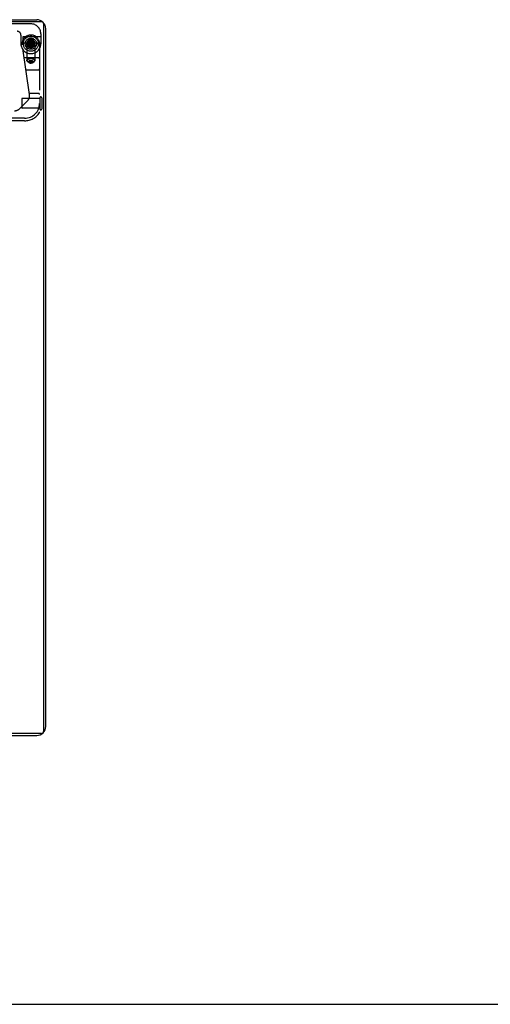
# Model space of a CAD drawing. Header units: inches. Extents: x 0 to 212, y 0 to 138.
# Tile 35 of 256: x 90 to 102, y 0 to 25. Entities that reach past the tile are written whole.
import ezdxf

# ---------------------------------------------------------------- set-up
doc = ezdxf.new("R2010")
doc.units = ezdxf.units.IN
doc.header["$LTSCALE"] = 11.6875
doc.header["$MEASUREMENT"] = 0
doc.linetypes.add('HIDDEN', pattern=[0.2, 0.1, -0.1])
doc.layers.get('0').update_dxf_attribs({"linetype": 'CONTINUOUS'})
doc.layers.add('DEFAULT_2', color=8, linetype='HIDDEN')
doc.layers.add('RIGHTHAND_DOOR_ASSEMBLY', color=7, linetype='CONTINUOUS')

msp = doc.modelspace()

# ---------------------------------------------------------------- linework, layer by layer
at = {"color": 3, "linetype": 'Continuous'}
for p, q in [((89.262, 24.761), (90.734, 24.761)), ((90.96, 6.987), (90.96, 24.535)), ((43.186, 6.761), (90.734, 6.761))]:
    msp.add_line(p, q, dxfattribs=at)
at = {"color": 7, "linetype": 'Continuous'}
for p, q in [((90.845, 24.709), (89.256, 24.709)), ((90.908, 6.876), (90.908, 24.646)), ((90.845, 6.813), (43.075, 6.813)), ((0, 0), (212.5, 0))]:
    msp.add_line(p, q, dxfattribs=at)
at = {"color": 3, "linetype": 'Continuous'}
for centre, start, end in [((90.734, 24.535), 0, 90), ((90.734, 6.987), 270, 360)]:
    msp.add_arc(centre, 0.226, start, end, dxfattribs=at)
at = {"color": 7, "linetype": 'Continuous'}
for centre, start, end in [((90.845, 24.646), 0, 90), ((90.845, 6.876), 270, 360)]:
    msp.add_arc(centre, 0.063, start, end, dxfattribs=at)
at = {"layer": 'DEFAULT_2', "color": 8, "linetype": 'HIDDEN'}
for p, q in [((90.813, 22.781), (90.366, 22.781)), ((90.813, 22.799), (90.813, 22.515)), ((90.856, 22.799), (90.856, 22.515)), ((90.356, 22.771), (90.356, 22.543)), ((90.813, 22.533), (90.366, 22.533))]:
    msp.add_line(p, q, dxfattribs=at)
for centre, radius, start, end in [((90.366, 22.771), 0.01, 90, 180), ((90.834, 22.799), 0.0215, 0, 180), ((90.366, 22.543), 0.01, 180, 270), ((90.834, 22.515), 0.0215, 180, 360)]:
    msp.add_arc(centre, radius, start, end, dxfattribs=at)
at = {"layer": 'RIGHTHAND_DOOR_ASSEMBLY', "color": 8, "linetype": 'HIDDEN'}
for p, q in [((90.584, 24.657), (89.458, 24.657)), ((90.334, 24.376), (90.334, 24.157)), ((90.834, 24.331), (90.386, 24.331)), ((90.386, 24.331), (90.386, 24.179)), ((90.834, 24.407), (90.834, 24.157)), ((90.551, 22.879), (90.368, 24.126)), ((90.386, 24.179), (90.484, 24.179)), ((90.486, 24.157), (90.486, 23.734)), ((90.521, 24.232), (90.521, 24.089)), ((90.648, 24.089), (90.521, 24.089)), ((90.536, 24.196), (90.535, 24.197)), ((90.54, 24.189), (90.54, 24.19)), ((90.542, 24.195), (90.543, 24.195)), ((90.543, 24.195), (90.546, 24.194)), ((90.544, 24.19), (90.543, 24.19)), ((90.545, 24.19), (90.544, 24.19)), ((90.546, 24.19), (90.545, 24.19)), ((90.546, 24.194), (90.547, 24.194)), ((90.547, 24.19), (90.546, 24.19)), ((90.547, 24.194), (90.55, 24.194)), ((90.549, 24.19), (90.548, 24.19)), ((90.55, 24.19), (90.549, 24.19)), ((90.55, 24.194), (90.551, 24.194)), ((90.551, 24.19), (90.55, 24.19)), ((90.551, 24.194), (90.552, 24.193)), ((90.552, 24.19), (90.551, 24.19)), ((90.551, 24.174), (90.554, 24.174)), ((90.552, 24.193), (90.553, 24.193)), ((90.553, 24.19), (90.552, 24.19)), ((90.552, 24.19), (90.552, 24.19)), ((90.553, 24.193), (90.553, 24.193)), ((90.554, 24.19), (90.553, 24.19)), ((90.559, 24.19), (90.554, 24.189)), ((90.555, 24.19), (90.554, 24.19)), ((90.554, 24.19), (90.554, 24.19)), ((90.554, 24.19), (90.554, 24.19)), ((90.554, 24.174), (90.559, 24.175)), ((90.556, 24.191), (90.555, 24.191)), ((90.555, 24.191), (90.555, 24.19)), ((90.555, 24.167), (90.56, 24.166)), ((90.555, 24.162), (90.56, 24.162)), ((90.563, 24.178), (90.557, 24.177)), ((90.563, 24.165), (90.557, 24.164)), ((90.557, 24.149), (90.562, 24.15)), ((90.563, 24.181), (90.558, 24.182)), ((90.558, 24.179), (90.564, 24.178)), ((90.565, 24.19), (90.559, 24.19)), ((90.559, 24.175), (90.564, 24.175)), ((90.564, 24.169), (90.559, 24.169)), ((90.56, 24.166), (90.565, 24.166)), ((90.56, 24.162), (90.565, 24.163)), ((90.56, 24.137), (90.565, 24.138)), ((90.566, 24.156), (90.561, 24.156)), ((90.561, 24.154), (90.567, 24.153)), ((90.573, 24.193), (90.562, 24.194)), ((90.562, 24.15), (90.566, 24.15)), ((90.567, 24.144), (90.562, 24.144)), ((90.562, 24.141), (90.567, 24.141)), ((90.571, 24.18), (90.563, 24.181)), ((90.572, 24.178), (90.563, 24.178)), ((90.569, 24.166), (90.563, 24.165)), ((90.568, 24.14), (90.563, 24.14)), ((90.563, 24.125), (90.568, 24.125)), ((90.564, 24.178), (90.595, 24.176)), ((90.564, 24.175), (90.571, 24.176)), ((90.571, 24.168), (90.564, 24.169)), ((90.564, 24.112), (90.568, 24.113)), ((90.579, 24.191), (90.565, 24.19)), ((90.565, 24.166), (90.594, 24.164)), ((90.565, 24.163), (90.574, 24.164)), ((90.569, 24.131), (90.565, 24.131)), ((90.57, 24.128), (90.565, 24.127)), ((90.574, 24.155), (90.566, 24.156)), ((90.566, 24.15), (90.574, 24.151)), ((90.567, 24.153), (90.595, 24.151)), ((90.571, 24.143), (90.567, 24.144)), ((90.567, 24.141), (90.594, 24.139)), ((90.577, 24.141), (90.568, 24.14)), ((90.568, 24.128), (90.593, 24.126)), ((90.568, 24.125), (90.573, 24.126)), ((90.573, 24.116), (90.568, 24.115)), ((90.568, 24.113), (90.572, 24.113)), ((90.568, 24.1), (90.572, 24.101)), ((90.582, 24.154), (90.569, 24.153)), ((90.574, 24.13), (90.569, 24.131)), ((90.579, 24.129), (90.57, 24.128)), ((90.575, 24.118), (90.57, 24.118)), ((90.57, 24.116), (90.593, 24.114)), ((90.598, 24.178), (90.571, 24.18)), ((90.598, 24.166), (90.571, 24.168)), ((90.597, 24.141), (90.571, 24.143)), ((90.571, 24.103), (90.591, 24.101)), ((90.572, 24.113), (90.579, 24.114)), ((90.572, 24.101), (90.577, 24.101)), ((90.572, 24.091), (90.582, 24.09)), ((90.6, 24.191), (90.573, 24.193)), ((90.573, 24.126), (90.598, 24.128)), ((90.599, 24.153), (90.574, 24.155)), ((90.595, 24.128), (90.574, 24.13)), ((90.593, 24.116), (90.575, 24.118)), ((90.584, 24.104), (90.575, 24.105)), ((90.601, 24.193), (90.579, 24.191)), ((90.592, 24.13), (90.579, 24.129)), ((90.59, 24.155), (90.582, 24.154)), ((90.582, 24.09), (90.584, 24.089)), ((90.594, 24.106), (90.584, 24.104)), ((90.584, 24.104), (90.584, 24.089)), ((90.584, 24.089), (90.594, 24.09)), ((90.601, 24.156), (90.59, 24.155)), ((90.598, 24.118), (90.591, 24.118)), ((90.591, 24.101), (90.596, 24.101)), ((90.599, 24.131), (90.592, 24.13)), ((90.601, 24.143), (90.593, 24.143)), ((90.593, 24.126), (90.598, 24.126)), ((90.593, 24.114), (90.598, 24.113)), ((90.594, 24.164), (90.603, 24.163)), ((90.594, 24.139), (90.601, 24.138)), ((90.594, 24.115), (90.602, 24.116)), ((90.599, 24.106), (90.594, 24.106)), ((90.594, 24.09), (90.6, 24.091)), ((90.595, 24.176), (90.603, 24.175)), ((90.595, 24.151), (90.603, 24.15)), ((90.605, 24.178), (90.598, 24.178)), ((90.598, 24.166), (90.607, 24.166)), ((90.604, 24.165), (90.598, 24.166)), ((90.598, 24.128), (90.604, 24.129)), ((90.603, 24.119), (90.598, 24.118)), ((90.598, 24.103), (90.603, 24.104)), ((90.599, 24.178), (90.608, 24.179)), ((90.606, 24.169), (90.599, 24.168)), ((90.603, 24.131), (90.599, 24.131)), ((90.603, 24.107), (90.599, 24.106)), ((90.606, 24.19), (90.6, 24.191)), ((90.609, 24.194), (90.601, 24.193)), ((90.609, 24.181), (90.601, 24.181)), ((90.605, 24.144), (90.601, 24.143)), ((90.601, 24.138), (90.605, 24.137)), ((90.602, 24.153), (90.608, 24.154)), ((90.602, 24.141), (90.608, 24.142)), ((90.602, 24.116), (90.607, 24.117)), ((90.603, 24.175), (90.608, 24.175)), ((90.603, 24.163), (90.609, 24.162)), ((90.603, 24.15), (90.608, 24.15)), ((90.607, 24.132), (90.603, 24.131)), ((90.604, 24.129), (90.609, 24.129)), ((90.61, 24.144), (90.605, 24.144)), ((90.612, 24.19), (90.606, 24.19)), ((90.611, 24.169), (90.606, 24.169)), ((90.607, 24.166), (90.612, 24.167)), ((90.608, 24.179), (90.614, 24.179)), ((90.608, 24.175), (90.612, 24.175)), ((90.612, 24.157), (90.608, 24.157)), ((90.608, 24.154), (90.613, 24.154)), ((90.608, 24.142), (90.613, 24.142)), ((90.616, 24.194), (90.609, 24.194)), ((90.613, 24.182), (90.609, 24.181)), ((90.615, 24.17), (90.611, 24.169)), ((90.613, 24.191), (90.614, 24.19)), ((90.617, 24.182), (90.613, 24.182)), ((90.615, 24.193), (90.614, 24.193)), ((90.614, 24.19), (90.615, 24.19)), ((90.614, 24.19), (90.614, 24.19)), ((90.614, 24.179), (90.619, 24.18)), ((90.615, 24.193), (90.615, 24.193)), ((90.616, 24.193), (90.615, 24.193)), ((90.615, 24.19), (90.616, 24.19)), ((90.615, 24.19), (90.615, 24.19)), ((90.617, 24.194), (90.616, 24.193)), ((90.616, 24.19), (90.617, 24.19)), ((90.616, 24.19), (90.616, 24.19)), ((90.618, 24.194), (90.617, 24.194)), ((90.617, 24.19), (90.618, 24.19)), ((90.619, 24.194), (90.618, 24.194)), ((90.618, 24.19), (90.619, 24.19)), ((90.624, 24.195), (90.619, 24.194)), ((90.619, 24.19), (90.62, 24.19)), ((90.62, 24.19), (90.621, 24.19)), ((90.621, 24.19), (90.622, 24.19)), ((90.621, 24.19), (90.621, 24.19)), ((90.622, 24.19), (90.624, 24.19)), ((90.626, 24.195), (90.624, 24.195)), ((90.624, 24.19), (90.625, 24.19)), ((90.625, 24.19), (90.626, 24.19)), ((90.627, 24.195), (90.626, 24.195)), ((90.626, 24.19), (90.627, 24.19)), ((90.629, 24.196), (90.627, 24.195)), ((90.628, 24.189), (90.628, 24.19)), ((90.633, 24.196), (90.633, 24.197)), ((90.648, 24.232), (90.648, 24.089)), ((90.682, 24.157), (90.682, 23.734)), ((90.685, 24.179), (90.834, 24.179)), ((90.759, 24.179), (90.759, 24.154)), ((90.834, 24.154), (90.759, 24.154)), ((90.803, 24.157), (90.803, 22.441)), ((90.415, 23.807), (90.773, 23.807)), ((90.584, 23.783), (90.596, 23.783)), ((90.487, 23.728), (90.486, 23.734)), ((90.536, 23.683), (90.504, 23.706)), ((90.54, 23.681), (90.536, 23.683)), ((90.551, 23.676), (90.545, 23.678)), ((90.584, 23.73), (90.577, 23.73)), ((90.584, 23.671), (90.591, 23.671)), ((90.618, 23.725), (90.623, 23.723)), ((90.632, 23.683), (90.664, 23.706)), ((90.636, 23.687), (90.632, 23.683)), ((90.671, 23.711), (90.664, 23.706)), ((90.682, 23.74), (90.682, 23.734)), ((90.773, 23.495), (90.461, 23.495)), ((90.773, 22.907), (90.547, 22.907)), ((90.304, 22.525), (90.498, 22.718)), ((90.428, 22.282), (89.899, 22.282)), ((90.428, 22.22), (89.899, 22.22))]:
    msp.add_line(p, q, dxfattribs=at)
for points in [[(90.554, 24.189), (90.551, 24.189), (90.549, 24.189), (90.546, 24.189), (90.544, 24.188), (90.542, 24.188), (90.54, 24.188), (90.539, 24.188), (90.537, 24.187), (90.536, 24.187), (90.535, 24.187), (90.534, 24.187), (90.533, 24.186), (90.531, 24.186), (90.53, 24.186), (90.529, 24.185), (90.528, 24.184), (90.527, 24.183), (90.526, 24.181), (90.526, 24.18), (90.525, 24.178)], [(90.525, 24.178), (90.526, 24.177), (90.526, 24.175), (90.527, 24.174), (90.528, 24.172), (90.529, 24.172), (90.53, 24.171), (90.531, 24.171), (90.532, 24.17), (90.533, 24.17), (90.534, 24.17), (90.535, 24.169), (90.536, 24.169), (90.538, 24.169), (90.539, 24.169), (90.541, 24.168), (90.542, 24.168), (90.544, 24.168), (90.546, 24.168), (90.548, 24.168), (90.55, 24.167), (90.555, 24.167)], [(90.535, 24.197), (90.534, 24.197), (90.532, 24.197), (90.531, 24.196), (90.529, 24.195), (90.528, 24.194), (90.527, 24.193), (90.526, 24.191), (90.526, 24.189)], [(90.526, 24.189), (90.527, 24.187), (90.527, 24.186), (90.528, 24.184), (90.53, 24.183), (90.532, 24.182), (90.532, 24.182)], [(90.557, 24.177), (90.555, 24.177), (90.552, 24.177), (90.55, 24.176), (90.547, 24.176), (90.545, 24.176), (90.543, 24.175), (90.542, 24.175), (90.54, 24.175), (90.539, 24.175), (90.537, 24.174), (90.536, 24.174), (90.535, 24.174), (90.534, 24.174), (90.533, 24.173), (90.532, 24.172), (90.531, 24.172), (90.53, 24.17), (90.529, 24.169), (90.528, 24.167), (90.528, 24.166)], [(90.528, 24.166), (90.528, 24.165), (90.529, 24.163), (90.529, 24.161), (90.53, 24.16), (90.531, 24.159), (90.533, 24.158), (90.534, 24.158), (90.535, 24.158), (90.536, 24.157), (90.537, 24.157), (90.538, 24.157), (90.539, 24.157), (90.541, 24.156), (90.542, 24.156), (90.544, 24.156), (90.546, 24.156), (90.548, 24.155), (90.55, 24.155), (90.553, 24.155), (90.555, 24.154), (90.561, 24.154)], [(90.557, 24.164), (90.555, 24.164), (90.552, 24.164), (90.55, 24.164), (90.547, 24.163), (90.545, 24.163), (90.544, 24.163), (90.542, 24.162), (90.541, 24.162), (90.539, 24.162), (90.538, 24.162), (90.537, 24.161), (90.536, 24.161), (90.535, 24.16), (90.534, 24.159), (90.532, 24.158), (90.531, 24.157), (90.531, 24.155), (90.53, 24.153)], [(90.53, 24.153), (90.531, 24.152), (90.531, 24.15), (90.532, 24.149), (90.533, 24.148), (90.534, 24.147), (90.535, 24.146), (90.536, 24.146), (90.537, 24.145), (90.538, 24.145), (90.539, 24.145), (90.54, 24.144), (90.542, 24.144), (90.543, 24.144), (90.545, 24.143), (90.546, 24.143), (90.548, 24.143), (90.55, 24.143), (90.552, 24.142), (90.555, 24.142), (90.557, 24.142), (90.562, 24.141)], [(90.532, 24.182), (90.533, 24.182), (90.535, 24.182), (90.537, 24.183), (90.538, 24.184), (90.54, 24.186), (90.54, 24.187), (90.54, 24.189)], [(90.532, 24.182), (90.532, 24.182), (90.534, 24.182), (90.536, 24.181), (90.538, 24.181), (90.541, 24.181), (90.543, 24.18), (90.546, 24.18), (90.549, 24.18), (90.552, 24.18), (90.558, 24.179)], [(90.56, 24.152), (90.558, 24.152), (90.555, 24.152), (90.553, 24.151), (90.55, 24.151), (90.548, 24.151), (90.546, 24.15), (90.545, 24.15), (90.543, 24.15), (90.542, 24.149), (90.541, 24.149), (90.539, 24.149), (90.538, 24.148), (90.537, 24.148), (90.536, 24.147), (90.535, 24.146), (90.534, 24.144), (90.533, 24.142), (90.533, 24.141)], [(90.533, 24.141), (90.533, 24.14), (90.534, 24.138), (90.534, 24.136), (90.535, 24.135), (90.536, 24.134), (90.538, 24.133), (90.539, 24.133), (90.539, 24.133), (90.54, 24.132), (90.542, 24.132), (90.543, 24.132), (90.544, 24.131), (90.546, 24.131), (90.547, 24.131), (90.549, 24.131), (90.551, 24.13), (90.553, 24.13), (90.555, 24.13), (90.557, 24.13), (90.559, 24.129), (90.562, 24.129), (90.568, 24.128)], [(90.562, 24.194), (90.555, 24.194), (90.552, 24.195), (90.548, 24.195), (90.545, 24.195), (90.543, 24.195), (90.54, 24.196), (90.538, 24.196), (90.536, 24.196), (90.535, 24.197)], [(90.563, 24.14), (90.561, 24.139), (90.558, 24.139), (90.556, 24.139), (90.554, 24.139), (90.552, 24.138), (90.55, 24.138), (90.548, 24.138), (90.547, 24.137), (90.545, 24.137), (90.544, 24.137), (90.543, 24.137), (90.542, 24.136), (90.541, 24.136), (90.54, 24.135), (90.539, 24.135), (90.537, 24.133), (90.536, 24.132), (90.536, 24.13), (90.535, 24.128)], [(90.535, 24.128), (90.536, 24.127), (90.536, 24.126), (90.537, 24.124), (90.538, 24.123), (90.539, 24.122), (90.54, 24.121), (90.541, 24.12), (90.542, 24.12), (90.544, 24.12), (90.545, 24.119), (90.546, 24.119), (90.548, 24.119), (90.549, 24.118), (90.551, 24.118), (90.553, 24.118), (90.556, 24.117), (90.558, 24.117), (90.561, 24.117), (90.564, 24.117), (90.57, 24.116)], [(90.536, 24.196), (90.536, 24.196), (90.537, 24.196), (90.537, 24.196), (90.538, 24.196), (90.539, 24.196), (90.539, 24.196), (90.54, 24.196), (90.54, 24.195), (90.542, 24.195)], [(90.536, 24.196), (90.537, 24.195), (90.538, 24.193), (90.539, 24.192), (90.54, 24.19)], [(90.558, 24.182), (90.554, 24.182), (90.552, 24.182), (90.55, 24.182), (90.548, 24.183), (90.547, 24.183), (90.545, 24.183), (90.544, 24.183), (90.542, 24.183), (90.541, 24.183), (90.54, 24.184), (90.539, 24.184), (90.538, 24.184), (90.538, 24.184), (90.537, 24.184), (90.537, 24.184)], [(90.537, 24.184), (90.537, 24.184), (90.537, 24.184), (90.537, 24.184), (90.537, 24.184), (90.538, 24.184), (90.539, 24.183), (90.539, 24.182), (90.54, 24.181), (90.54, 24.179), (90.54, 24.178)], [(90.54, 24.178), (90.54, 24.177), (90.54, 24.175), (90.539, 24.174), (90.538, 24.173), (90.538, 24.173), (90.537, 24.172), (90.537, 24.172), (90.537, 24.172)], [(90.537, 24.172), (90.537, 24.172), (90.537, 24.172), (90.537, 24.172), (90.538, 24.172), (90.539, 24.172), (90.54, 24.173), (90.54, 24.173), (90.542, 24.173), (90.543, 24.173), (90.544, 24.173), (90.545, 24.174), (90.547, 24.174), (90.549, 24.174), (90.551, 24.174)], [(90.565, 24.127), (90.562, 24.127), (90.56, 24.127), (90.558, 24.126), (90.555, 24.126), (90.553, 24.126), (90.552, 24.126), (90.55, 24.125), (90.548, 24.125), (90.547, 24.125), (90.546, 24.124), (90.544, 24.124), (90.543, 24.123), (90.542, 24.123), (90.541, 24.122), (90.54, 24.121), (90.539, 24.119), (90.538, 24.117), (90.538, 24.116)], [(90.538, 24.116), (90.538, 24.115), (90.539, 24.113), (90.539, 24.111), (90.541, 24.11), (90.542, 24.109), (90.543, 24.108), (90.544, 24.108), (90.545, 24.107), (90.547, 24.107), (90.548, 24.107), (90.55, 24.106), (90.551, 24.106), (90.553, 24.106), (90.555, 24.105), (90.558, 24.105), (90.56, 24.105), (90.563, 24.104), (90.565, 24.104), (90.571, 24.103)], [(90.54, 24.172), (90.54, 24.172), (90.539, 24.172), (90.539, 24.172), (90.54, 24.172), (90.54, 24.171), (90.541, 24.171), (90.542, 24.169), (90.543, 24.168), (90.543, 24.167), (90.543, 24.166)], [(90.543, 24.166), (90.543, 24.164), (90.542, 24.163), (90.542, 24.162), (90.541, 24.161), (90.54, 24.16), (90.54, 24.16), (90.539, 24.16), (90.539, 24.16)], [(90.539, 24.16), (90.539, 24.16), (90.54, 24.16), (90.54, 24.16), (90.541, 24.16), (90.542, 24.16), (90.542, 24.16), (90.544, 24.16), (90.545, 24.161), (90.546, 24.161), (90.548, 24.161), (90.549, 24.161), (90.551, 24.161), (90.553, 24.162), (90.555, 24.162)], [(90.543, 24.19), (90.542, 24.19), (90.541, 24.19), (90.541, 24.19), (90.54, 24.19)], [(90.559, 24.169), (90.555, 24.17), (90.553, 24.17), (90.551, 24.17), (90.549, 24.17), (90.548, 24.17), (90.546, 24.171), (90.545, 24.171), (90.544, 24.171), (90.543, 24.171), (90.542, 24.171), (90.541, 24.171), (90.54, 24.172), (90.54, 24.172), (90.54, 24.172)], [(90.568, 24.115), (90.565, 24.115), (90.563, 24.114), (90.56, 24.114), (90.558, 24.114), (90.556, 24.113), (90.554, 24.113), (90.552, 24.113), (90.551, 24.112), (90.549, 24.112), (90.548, 24.112), (90.547, 24.111), (90.546, 24.111), (90.545, 24.11), (90.543, 24.109), (90.542, 24.108), (90.541, 24.106), (90.541, 24.105), (90.54, 24.103)], [(90.54, 24.103), (90.541, 24.102), (90.541, 24.1), (90.542, 24.098), (90.543, 24.097), (90.545, 24.096), (90.546, 24.096), (90.547, 24.095), (90.548, 24.095), (90.549, 24.094), (90.551, 24.094), (90.553, 24.094), (90.554, 24.093), (90.556, 24.093), (90.559, 24.093), (90.561, 24.092), (90.564, 24.092), (90.566, 24.092), (90.572, 24.091)], [(90.561, 24.156), (90.557, 24.157), (90.555, 24.157), (90.553, 24.157), (90.551, 24.158), (90.55, 24.158), (90.548, 24.158), (90.547, 24.158), (90.546, 24.158), (90.545, 24.159), (90.544, 24.159), (90.543, 24.159), (90.543, 24.159), (90.542, 24.159)], [(90.542, 24.159), (90.542, 24.159), (90.542, 24.159), (90.542, 24.159), (90.542, 24.159), (90.543, 24.159), (90.543, 24.158), (90.544, 24.157), (90.545, 24.156), (90.545, 24.154), (90.545, 24.153)], [(90.545, 24.153), (90.545, 24.152), (90.545, 24.15), (90.544, 24.149), (90.543, 24.148), (90.543, 24.148), (90.542, 24.147), (90.542, 24.147), (90.542, 24.147)], [(90.542, 24.147), (90.542, 24.147), (90.542, 24.147), (90.543, 24.147), (90.543, 24.148), (90.544, 24.148), (90.545, 24.148), (90.546, 24.148), (90.547, 24.148), (90.549, 24.148), (90.55, 24.149), (90.552, 24.149), (90.554, 24.149), (90.555, 24.149), (90.557, 24.149)], [(90.548, 24.141), (90.548, 24.139), (90.547, 24.138), (90.547, 24.137), (90.546, 24.136), (90.545, 24.135), (90.545, 24.135), (90.544, 24.135), (90.545, 24.135)], [(90.562, 24.144), (90.558, 24.144), (90.556, 24.145), (90.555, 24.145), (90.553, 24.145), (90.552, 24.145), (90.55, 24.146), (90.549, 24.146), (90.548, 24.146), (90.547, 24.146), (90.546, 24.146), (90.545, 24.146), (90.545, 24.147), (90.545, 24.147)], [(90.545, 24.147), (90.545, 24.147), (90.545, 24.147), (90.545, 24.147), (90.545, 24.147), (90.545, 24.146), (90.546, 24.145), (90.547, 24.144), (90.548, 24.143), (90.548, 24.142), (90.548, 24.141)], [(90.545, 24.135), (90.545, 24.135), (90.545, 24.135), (90.545, 24.135), (90.546, 24.135), (90.547, 24.135), (90.548, 24.136), (90.55, 24.136), (90.551, 24.136), (90.553, 24.136), (90.554, 24.136), (90.556, 24.137), (90.558, 24.137), (90.56, 24.137)], [(90.548, 24.19), (90.547, 24.19), (90.547, 24.19)], [(90.565, 24.131), (90.561, 24.132), (90.559, 24.132), (90.557, 24.132), (90.556, 24.132), (90.554, 24.133), (90.553, 24.133), (90.552, 24.133), (90.551, 24.133), (90.55, 24.133), (90.549, 24.134), (90.548, 24.134), (90.548, 24.134), (90.547, 24.134)], [(90.547, 24.134), (90.547, 24.134), (90.547, 24.134), (90.547, 24.134), (90.547, 24.134), (90.548, 24.134), (90.549, 24.133), (90.549, 24.132), (90.55, 24.131), (90.55, 24.129), (90.55, 24.128)], [(90.55, 24.128), (90.55, 24.127), (90.55, 24.126), (90.549, 24.124), (90.548, 24.123), (90.548, 24.123), (90.547, 24.122), (90.547, 24.122), (90.547, 24.122)], [(90.547, 24.122), (90.547, 24.122), (90.547, 24.122), (90.548, 24.123), (90.549, 24.123), (90.55, 24.123), (90.551, 24.123), (90.552, 24.123), (90.554, 24.124), (90.555, 24.124), (90.557, 24.124), (90.559, 24.124), (90.561, 24.125), (90.563, 24.125)], [(90.55, 24.121), (90.55, 24.121), (90.55, 24.122), (90.55, 24.122), (90.55, 24.121), (90.55, 24.121), (90.551, 24.121), (90.552, 24.12), (90.553, 24.118), (90.553, 24.117), (90.553, 24.116)], [(90.57, 24.118), (90.565, 24.119), (90.563, 24.119), (90.561, 24.12), (90.559, 24.12), (90.557, 24.12), (90.556, 24.12), (90.554, 24.121), (90.553, 24.121), (90.552, 24.121), (90.551, 24.121), (90.55, 24.121), (90.55, 24.121)], [(90.553, 24.116), (90.553, 24.115), (90.552, 24.113), (90.552, 24.112), (90.551, 24.111), (90.55, 24.11), (90.55, 24.11), (90.55, 24.11)], [(90.55, 24.11), (90.55, 24.11), (90.55, 24.11), (90.55, 24.11), (90.551, 24.11), (90.552, 24.11), (90.553, 24.111), (90.554, 24.111), (90.555, 24.111), (90.556, 24.111), (90.557, 24.111), (90.559, 24.112), (90.561, 24.112), (90.562, 24.112), (90.564, 24.112)], [(90.553, 24.109), (90.553, 24.109), (90.552, 24.109), (90.552, 24.109), (90.553, 24.109), (90.553, 24.109), (90.554, 24.108), (90.554, 24.107), (90.555, 24.106), (90.555, 24.104), (90.555, 24.103)], [(90.555, 24.103), (90.555, 24.102), (90.555, 24.101), (90.554, 24.099), (90.553, 24.098), (90.553, 24.098), (90.552, 24.098)], [(90.552, 24.098), (90.552, 24.097), (90.552, 24.097), (90.552, 24.097), (90.553, 24.098), (90.553, 24.098), (90.554, 24.098), (90.555, 24.098), (90.556, 24.098), (90.557, 24.099), (90.559, 24.099), (90.56, 24.099), (90.562, 24.099), (90.564, 24.1), (90.566, 24.1), (90.568, 24.1)], [(90.553, 24.193), (90.554, 24.193), (90.554, 24.193), (90.555, 24.193), (90.555, 24.193), (90.555, 24.193), (90.556, 24.193), (90.556, 24.193), (90.556, 24.193), (90.557, 24.193), (90.557, 24.192), (90.557, 24.192), (90.557, 24.192), (90.558, 24.192), (90.558, 24.192), (90.558, 24.192), (90.558, 24.192), (90.558, 24.192), (90.559, 24.192), (90.559, 24.192), (90.559, 24.192), (90.559, 24.191), (90.559, 24.191), (90.559, 24.191), (90.559, 24.191), (90.558, 24.191), (90.558, 24.191), (90.558, 24.191), (90.558, 24.191), (90.558, 24.191), (90.558, 24.191), (90.557, 24.191), (90.557, 24.191), (90.557, 24.191), (90.557, 24.191), (90.557, 24.191), (90.557, 24.191), (90.557, 24.191), (90.556, 24.191), (90.556, 24.191), (90.556, 24.191), (90.556, 24.191), (90.556, 24.191), (90.556, 24.191)], [(90.575, 24.105), (90.57, 24.106), (90.568, 24.106), (90.565, 24.107), (90.563, 24.107), (90.561, 24.107), (90.56, 24.107), (90.558, 24.108), (90.557, 24.108), (90.555, 24.108), (90.554, 24.108), (90.554, 24.109), (90.553, 24.109), (90.553, 24.109)], [(90.569, 24.153), (90.566, 24.153), (90.56, 24.152)], [(90.565, 24.138), (90.57, 24.138), (90.572, 24.138)], [(90.599, 24.168), (90.585, 24.167), (90.569, 24.166)], [(90.571, 24.176), (90.586, 24.177), (90.599, 24.178)], [(90.601, 24.181), (90.588, 24.18), (90.585, 24.179), (90.572, 24.178)], [(90.572, 24.138), (90.584, 24.139), (90.587, 24.14), (90.59, 24.14), (90.602, 24.141)], [(90.591, 24.118), (90.585, 24.117), (90.573, 24.116)], [(90.574, 24.164), (90.586, 24.165), (90.598, 24.166)], [(90.574, 24.151), (90.588, 24.152), (90.602, 24.153)], [(90.593, 24.143), (90.585, 24.142), (90.577, 24.141)], [(90.577, 24.101), (90.587, 24.102), (90.598, 24.103)], [(90.579, 24.114), (90.586, 24.115), (90.594, 24.115)], [(90.628, 24.103), (90.628, 24.105), (90.627, 24.107), (90.626, 24.108), (90.625, 24.109), (90.624, 24.11), (90.623, 24.111), (90.621, 24.111), (90.62, 24.112), (90.619, 24.112), (90.617, 24.112), (90.616, 24.113), (90.614, 24.113), (90.612, 24.114), (90.61, 24.114), (90.607, 24.114), (90.605, 24.115), (90.602, 24.115), (90.599, 24.115), (90.593, 24.116)], [(90.631, 24.116), (90.63, 24.117), (90.63, 24.119), (90.629, 24.121), (90.628, 24.122), (90.626, 24.123), (90.625, 24.123), (90.624, 24.124), (90.623, 24.124), (90.622, 24.125), (90.62, 24.125), (90.619, 24.125), (90.617, 24.126), (90.615, 24.126), (90.613, 24.126), (90.611, 24.126), (90.608, 24.127), (90.606, 24.127), (90.603, 24.127), (90.601, 24.128), (90.595, 24.128)], [(90.596, 24.101), (90.601, 24.1), (90.603, 24.1), (90.605, 24.1), (90.607, 24.099), (90.609, 24.099), (90.61, 24.099), (90.612, 24.099), (90.613, 24.098), (90.614, 24.098), (90.615, 24.098), (90.616, 24.098), (90.616, 24.098), (90.616, 24.097)], [(90.633, 24.128), (90.633, 24.13), (90.632, 24.131), (90.631, 24.133), (90.63, 24.134), (90.629, 24.135), (90.628, 24.136), (90.627, 24.136), (90.626, 24.137), (90.625, 24.137), (90.623, 24.137), (90.622, 24.137), (90.62, 24.138), (90.619, 24.138), (90.617, 24.138), (90.615, 24.139), (90.613, 24.139), (90.61, 24.139), (90.608, 24.14), (90.605, 24.14), (90.602, 24.14), (90.597, 24.141)], [(90.598, 24.126), (90.603, 24.125), (90.606, 24.125), (90.608, 24.125), (90.61, 24.124), (90.612, 24.124), (90.614, 24.124), (90.615, 24.124), (90.617, 24.123), (90.618, 24.123), (90.619, 24.123), (90.62, 24.123), (90.62, 24.123), (90.621, 24.123)], [(90.598, 24.113), (90.602, 24.112), (90.605, 24.112), (90.607, 24.112), (90.609, 24.112), (90.61, 24.111), (90.612, 24.111), (90.613, 24.111), (90.615, 24.111), (90.616, 24.111), (90.617, 24.11), (90.618, 24.11), (90.618, 24.11), (90.618, 24.11)], [(90.636, 24.141), (90.635, 24.142), (90.635, 24.144), (90.634, 24.146), (90.633, 24.147), (90.631, 24.148), (90.63, 24.148), (90.629, 24.149), (90.628, 24.149), (90.627, 24.149), (90.626, 24.15), (90.624, 24.15), (90.623, 24.15), (90.621, 24.15), (90.619, 24.151), (90.617, 24.151), (90.615, 24.151), (90.613, 24.152), (90.61, 24.152), (90.608, 24.152), (90.605, 24.152), (90.599, 24.153)], [(90.6, 24.091), (90.603, 24.092), (90.606, 24.092), (90.608, 24.092), (90.61, 24.093), (90.613, 24.093), (90.615, 24.093), (90.616, 24.094), (90.618, 24.094), (90.619, 24.094), (90.621, 24.095), (90.622, 24.095), (90.623, 24.096), (90.624, 24.096), (90.625, 24.097), (90.626, 24.098), (90.627, 24.1), (90.628, 24.102), (90.628, 24.103)], [(90.608, 24.157), (90.603, 24.156), (90.601, 24.156)], [(90.619, 24.122), (90.619, 24.122), (90.619, 24.121), (90.618, 24.121), (90.618, 24.121), (90.617, 24.121), (90.616, 24.121), (90.615, 24.121), (90.614, 24.12), (90.612, 24.12), (90.611, 24.12), (90.609, 24.12), (90.607, 24.119), (90.605, 24.119), (90.603, 24.119)], [(90.603, 24.104), (90.606, 24.104), (90.608, 24.105), (90.611, 24.105), (90.613, 24.105), (90.615, 24.106), (90.617, 24.106), (90.619, 24.106), (90.62, 24.107), (90.622, 24.107), (90.623, 24.107), (90.624, 24.108), (90.625, 24.108), (90.627, 24.109), (90.628, 24.11), (90.629, 24.111), (90.63, 24.113), (90.63, 24.114), (90.631, 24.116)], [(90.616, 24.109), (90.616, 24.109), (90.616, 24.109), (90.615, 24.109), (90.615, 24.109), (90.614, 24.108), (90.613, 24.108), (90.612, 24.108), (90.611, 24.108), (90.609, 24.107), (90.608, 24.107), (90.606, 24.107), (90.604, 24.107), (90.603, 24.107)], [(90.638, 24.153), (90.638, 24.155), (90.637, 24.156), (90.636, 24.158), (90.635, 24.159), (90.634, 24.16), (90.633, 24.161), (90.632, 24.161), (90.631, 24.161), (90.63, 24.162), (90.629, 24.162), (90.628, 24.162), (90.626, 24.163), (90.625, 24.163), (90.623, 24.163), (90.621, 24.163), (90.619, 24.164), (90.617, 24.164), (90.615, 24.164), (90.612, 24.164), (90.61, 24.165), (90.604, 24.165)], [(90.641, 24.166), (90.64, 24.167), (90.64, 24.169), (90.639, 24.17), (90.638, 24.172), (90.637, 24.172), (90.636, 24.173), (90.635, 24.174), (90.634, 24.174), (90.632, 24.174), (90.631, 24.174), (90.63, 24.175), (90.629, 24.175), (90.627, 24.175), (90.626, 24.175), (90.624, 24.176), (90.622, 24.176), (90.62, 24.176), (90.618, 24.176), (90.616, 24.177), (90.613, 24.177), (90.61, 24.177), (90.605, 24.178)], [(90.605, 24.137), (90.609, 24.137), (90.611, 24.137), (90.613, 24.137), (90.615, 24.136), (90.616, 24.136), (90.618, 24.136), (90.619, 24.136), (90.62, 24.136), (90.621, 24.135), (90.622, 24.135), (90.623, 24.135), (90.623, 24.135), (90.623, 24.135)], [(90.621, 24.134), (90.621, 24.134), (90.621, 24.134), (90.621, 24.134), (90.62, 24.134), (90.62, 24.134), (90.619, 24.133), (90.618, 24.133), (90.617, 24.133), (90.615, 24.133), (90.614, 24.133), (90.612, 24.132), (90.611, 24.132), (90.609, 24.132), (90.607, 24.132)], [(90.607, 24.117), (90.609, 24.117), (90.612, 24.117), (90.614, 24.118), (90.616, 24.118), (90.618, 24.118), (90.62, 24.118), (90.621, 24.119), (90.623, 24.119), (90.624, 24.119), (90.625, 24.12), (90.626, 24.12), (90.627, 24.12), (90.628, 24.121), (90.629, 24.122), (90.631, 24.122), (90.632, 24.124), (90.632, 24.125), (90.633, 24.127), (90.633, 24.128)], [(90.608, 24.15), (90.612, 24.149), (90.614, 24.149), (90.616, 24.149), (90.618, 24.149), (90.619, 24.148), (90.621, 24.148), (90.622, 24.148), (90.623, 24.148), (90.624, 24.148), (90.625, 24.148), (90.626, 24.147), (90.626, 24.147)], [(90.609, 24.162), (90.614, 24.162), (90.616, 24.162), (90.618, 24.161), (90.62, 24.161), (90.622, 24.161), (90.623, 24.161), (90.624, 24.161), (90.626, 24.16), (90.627, 24.16), (90.628, 24.16), (90.628, 24.16), (90.628, 24.16)], [(90.609, 24.129), (90.611, 24.13), (90.614, 24.13), (90.616, 24.13), (90.618, 24.13), (90.62, 24.131), (90.621, 24.131), (90.623, 24.131), (90.624, 24.131), (90.626, 24.132), (90.627, 24.132), (90.628, 24.132), (90.629, 24.133), (90.63, 24.133), (90.631, 24.133), (90.632, 24.134), (90.633, 24.135), (90.634, 24.136), (90.635, 24.138), (90.635, 24.14), (90.636, 24.141)], [(90.614, 24.193), (90.614, 24.193), (90.613, 24.193), (90.613, 24.193), (90.613, 24.193), (90.613, 24.193), (90.612, 24.193), (90.612, 24.193), (90.612, 24.192), (90.611, 24.192), (90.611, 24.192), (90.611, 24.192), (90.611, 24.192), (90.61, 24.192), (90.61, 24.192), (90.61, 24.192), (90.61, 24.192), (90.61, 24.192), (90.61, 24.192), (90.61, 24.191), (90.61, 24.191), (90.61, 24.191), (90.61, 24.191), (90.61, 24.191), (90.61, 24.191), (90.61, 24.191), (90.611, 24.191), (90.611, 24.191), (90.611, 24.191), (90.611, 24.191), (90.611, 24.191), (90.611, 24.191), (90.611, 24.191), (90.612, 24.191), (90.612, 24.191), (90.612, 24.191), (90.612, 24.191), (90.612, 24.191), (90.612, 24.191), (90.613, 24.191), (90.613, 24.191), (90.613, 24.191), (90.613, 24.191), (90.613, 24.191)], [(90.624, 24.147), (90.624, 24.147), (90.624, 24.147), (90.623, 24.146), (90.623, 24.146), (90.622, 24.146), (90.621, 24.146), (90.62, 24.146), (90.619, 24.146), (90.618, 24.145), (90.616, 24.145), (90.615, 24.145), (90.613, 24.145), (90.611, 24.145), (90.61, 24.144)], [(90.643, 24.178), (90.643, 24.18), (90.642, 24.181), (90.641, 24.183), (90.64, 24.184), (90.639, 24.185), (90.638, 24.186), (90.637, 24.186), (90.636, 24.186), (90.635, 24.187), (90.634, 24.187), (90.633, 24.187), (90.632, 24.187), (90.63, 24.188), (90.629, 24.188), (90.627, 24.188), (90.625, 24.188), (90.624, 24.188), (90.622, 24.189), (90.619, 24.189), (90.617, 24.189), (90.612, 24.19)], [(90.612, 24.175), (90.617, 24.174), (90.619, 24.174), (90.62, 24.174), (90.622, 24.174), (90.624, 24.173), (90.625, 24.173), (90.626, 24.173), (90.628, 24.173), (90.629, 24.173), (90.63, 24.173), (90.63, 24.172), (90.631, 24.172), (90.631, 24.172)], [(90.612, 24.167), (90.615, 24.167), (90.619, 24.167)], [(90.627, 24.159), (90.627, 24.159), (90.626, 24.159), (90.626, 24.159), (90.625, 24.159), (90.625, 24.159), (90.624, 24.159), (90.623, 24.158), (90.622, 24.158), (90.62, 24.158), (90.619, 24.158), (90.617, 24.158), (90.616, 24.157), (90.614, 24.157), (90.612, 24.157)], [(90.613, 24.154), (90.616, 24.155), (90.618, 24.155), (90.62, 24.155), (90.623, 24.156), (90.624, 24.156), (90.626, 24.156), (90.628, 24.156), (90.629, 24.157), (90.631, 24.157), (90.632, 24.157), (90.633, 24.157), (90.634, 24.158), (90.635, 24.158), (90.636, 24.158), (90.637, 24.159), (90.638, 24.16), (90.639, 24.161), (90.64, 24.163), (90.64, 24.165), (90.641, 24.166)], [(90.613, 24.142), (90.615, 24.142), (90.617, 24.143), (90.62, 24.143), (90.622, 24.143), (90.623, 24.143), (90.625, 24.144), (90.626, 24.144), (90.628, 24.144), (90.629, 24.144), (90.63, 24.145), (90.631, 24.145), (90.632, 24.145), (90.633, 24.146), (90.634, 24.146), (90.635, 24.147), (90.637, 24.149), (90.637, 24.15), (90.638, 24.152), (90.638, 24.153)], [(90.613, 24.103), (90.613, 24.104), (90.614, 24.106), (90.614, 24.107), (90.615, 24.108), (90.616, 24.109), (90.616, 24.109), (90.616, 24.109)], [(90.616, 24.097), (90.616, 24.097), (90.616, 24.097), (90.616, 24.098), (90.615, 24.098), (90.614, 24.099), (90.614, 24.101), (90.613, 24.102), (90.613, 24.103)], [(90.629, 24.172), (90.629, 24.172), (90.629, 24.172), (90.629, 24.172), (90.628, 24.171), (90.627, 24.171), (90.626, 24.171), (90.625, 24.171), (90.624, 24.171), (90.623, 24.171), (90.622, 24.17), (90.62, 24.17), (90.619, 24.17), (90.617, 24.17), (90.615, 24.17)], [(90.633, 24.197), (90.632, 24.196), (90.63, 24.196), (90.628, 24.196), (90.625, 24.195), (90.622, 24.195), (90.619, 24.195), (90.616, 24.194)], [(90.616, 24.116), (90.616, 24.117), (90.616, 24.118), (90.617, 24.119), (90.617, 24.12), (90.618, 24.121), (90.619, 24.121), (90.619, 24.122), (90.619, 24.122)], [(90.618, 24.11), (90.619, 24.11), (90.619, 24.11), (90.619, 24.11), (90.619, 24.11), (90.618, 24.11), (90.618, 24.111), (90.617, 24.112), (90.616, 24.113), (90.616, 24.115), (90.616, 24.116)], [(90.632, 24.184), (90.632, 24.184), (90.632, 24.184), (90.631, 24.184), (90.631, 24.184), (90.63, 24.184), (90.629, 24.184), (90.629, 24.184), (90.628, 24.183), (90.626, 24.183), (90.625, 24.183), (90.624, 24.183), (90.622, 24.183), (90.621, 24.183), (90.619, 24.182), (90.617, 24.182)], [(90.618, 24.128), (90.618, 24.129), (90.618, 24.131), (90.619, 24.132), (90.62, 24.133), (90.621, 24.134), (90.621, 24.134), (90.621, 24.134), (90.621, 24.134)], [(90.621, 24.123), (90.621, 24.122), (90.621, 24.122), (90.621, 24.122), (90.621, 24.122), (90.621, 24.123), (90.62, 24.123), (90.619, 24.124), (90.619, 24.126), (90.618, 24.127), (90.618, 24.128)], [(90.619, 24.18), (90.622, 24.18), (90.625, 24.18), (90.627, 24.181), (90.629, 24.181), (90.631, 24.181), (90.633, 24.181), (90.635, 24.182), (90.636, 24.182), (90.637, 24.182)], [(90.619, 24.167), (90.621, 24.168), (90.623, 24.168), (90.625, 24.168), (90.627, 24.168), (90.628, 24.169), (90.63, 24.169), (90.631, 24.169), (90.632, 24.169), (90.634, 24.169), (90.635, 24.17), (90.636, 24.17), (90.637, 24.17), (90.638, 24.171), (90.638, 24.171), (90.64, 24.172), (90.641, 24.173), (90.642, 24.174), (90.642, 24.175), (90.643, 24.177), (90.643, 24.178)], [(90.621, 24.141), (90.621, 24.142), (90.621, 24.143), (90.622, 24.144), (90.622, 24.146), (90.623, 24.146), (90.624, 24.147), (90.624, 24.147), (90.624, 24.147)], [(90.623, 24.135), (90.624, 24.135), (90.624, 24.135), (90.624, 24.135), (90.624, 24.135), (90.623, 24.135), (90.623, 24.136), (90.622, 24.137), (90.621, 24.138), (90.621, 24.139), (90.621, 24.141)], [(90.623, 24.153), (90.623, 24.154), (90.623, 24.156), (90.624, 24.157), (90.625, 24.158), (90.626, 24.159), (90.626, 24.159), (90.627, 24.159), (90.627, 24.159)], [(90.626, 24.147), (90.626, 24.147), (90.627, 24.147), (90.627, 24.147), (90.626, 24.147), (90.626, 24.148), (90.625, 24.148), (90.624, 24.149), (90.624, 24.15), (90.623, 24.152), (90.623, 24.153)], [(90.626, 24.166), (90.626, 24.167), (90.626, 24.168), (90.627, 24.17), (90.628, 24.171), (90.628, 24.171), (90.629, 24.172), (90.629, 24.172), (90.629, 24.172)], [(90.628, 24.16), (90.629, 24.16), (90.629, 24.16), (90.629, 24.16), (90.629, 24.16), (90.628, 24.16), (90.628, 24.161), (90.627, 24.162), (90.626, 24.163), (90.626, 24.164), (90.626, 24.166)], [(90.627, 24.19), (90.627, 24.19), (90.628, 24.19), (90.628, 24.19)], [(90.633, 24.196), (90.632, 24.195), (90.631, 24.193), (90.629, 24.192), (90.628, 24.19)], [(90.637, 24.182), (90.635, 24.182), (90.633, 24.182), (90.632, 24.183), (90.63, 24.184), (90.629, 24.186), (90.628, 24.187), (90.628, 24.189)], [(90.628, 24.178), (90.628, 24.179), (90.628, 24.181), (90.629, 24.182), (90.63, 24.183), (90.631, 24.184), (90.631, 24.184), (90.632, 24.184), (90.632, 24.184)], [(90.631, 24.172), (90.631, 24.172), (90.632, 24.172), (90.632, 24.172), (90.631, 24.172), (90.631, 24.172), (90.63, 24.173), (90.629, 24.174), (90.629, 24.175), (90.628, 24.177), (90.628, 24.178)], [(90.633, 24.196), (90.632, 24.196), (90.632, 24.196), (90.631, 24.196), (90.631, 24.196), (90.63, 24.196), (90.629, 24.196), (90.629, 24.196)], [(90.633, 24.197), (90.635, 24.197), (90.636, 24.197), (90.638, 24.196), (90.639, 24.195), (90.641, 24.194), (90.641, 24.193), (90.642, 24.191), (90.642, 24.189)], [(90.642, 24.189), (90.642, 24.187), (90.641, 24.186), (90.64, 24.184), (90.639, 24.183), (90.637, 24.182), (90.637, 24.182)], [(90.584, 23.783), (90.572, 23.783), (90.561, 23.782), (90.549, 23.78), (90.539, 23.778), (90.529, 23.775), (90.519, 23.771), (90.511, 23.767), (90.504, 23.762), (90.497, 23.757), (90.493, 23.752), (90.489, 23.746), (90.487, 23.74), (90.486, 23.734)], [(90.486, 23.734), (90.487, 23.74), (90.489, 23.746), (90.493, 23.752), (90.497, 23.757), (90.504, 23.762), (90.511, 23.767), (90.519, 23.771), (90.529, 23.775), (90.539, 23.778), (90.549, 23.78), (90.561, 23.782), (90.572, 23.783), (90.584, 23.783)], [(90.682, 23.74), (90.679, 23.746), (90.676, 23.752), (90.671, 23.757), (90.665, 23.762), (90.658, 23.767), (90.649, 23.771), (90.64, 23.775), (90.63, 23.778), (90.619, 23.78), (90.608, 23.782), (90.596, 23.783), (90.584, 23.783)], [(90.608, 23.782), (90.619, 23.78), (90.63, 23.778)], [(90.64, 23.775), (90.649, 23.771), (90.658, 23.767), (90.665, 23.762), (90.671, 23.757), (90.676, 23.752), (90.679, 23.746)], [(90.487, 23.728), (90.489, 23.723), (90.493, 23.717), (90.497, 23.711), (90.504, 23.706)], [(90.504, 23.706), (90.497, 23.711), (90.493, 23.717), (90.489, 23.723)], [(90.504, 23.706), (90.511, 23.702), (90.519, 23.698), (90.529, 23.694), (90.539, 23.691), (90.549, 23.688), (90.561, 23.687), (90.572, 23.686), (90.584, 23.685)], [(90.584, 23.685), (90.572, 23.686), (90.561, 23.687), (90.549, 23.688), (90.539, 23.691), (90.529, 23.694), (90.519, 23.698), (90.511, 23.702)], [(90.57, 23.729), (90.563, 23.728), (90.557, 23.727), (90.551, 23.725), (90.545, 23.723), (90.54, 23.72), (90.536, 23.717), (90.532, 23.714), (90.529, 23.711), (90.527, 23.708), (90.526, 23.704), (90.525, 23.7), (90.526, 23.697), (90.527, 23.693), (90.529, 23.69), (90.532, 23.687), (90.536, 23.683)], [(90.536, 23.717), (90.54, 23.72), (90.545, 23.723), (90.551, 23.725), (90.557, 23.727)], [(90.536, 23.683), (90.54, 23.681), (90.545, 23.678), (90.551, 23.676), (90.557, 23.674), (90.563, 23.673), (90.57, 23.672), (90.577, 23.671), (90.584, 23.671)], [(90.584, 23.671), (90.577, 23.671), (90.57, 23.672), (90.563, 23.673), (90.557, 23.674)], [(90.563, 23.728), (90.57, 23.729), (90.577, 23.73), (90.584, 23.73)], [(90.584, 23.73), (90.591, 23.73), (90.598, 23.729), (90.605, 23.728), (90.612, 23.727)], [(90.632, 23.683), (90.636, 23.687), (90.639, 23.69), (90.642, 23.693), (90.643, 23.697), (90.643, 23.7), (90.643, 23.704), (90.642, 23.708), (90.639, 23.711), (90.636, 23.714), (90.633, 23.717), (90.628, 23.72), (90.623, 23.723), (90.618, 23.725), (90.612, 23.727), (90.605, 23.728), (90.598, 23.729), (90.591, 23.73), (90.584, 23.73)], [(90.584, 23.685), (90.596, 23.686), (90.608, 23.687), (90.619, 23.688), (90.63, 23.691), (90.64, 23.694), (90.649, 23.698), (90.658, 23.702), (90.664, 23.706)], [(90.664, 23.706), (90.658, 23.702), (90.649, 23.698), (90.64, 23.694), (90.63, 23.691), (90.619, 23.688), (90.608, 23.687), (90.596, 23.686), (90.584, 23.685)], [(90.605, 23.673), (90.598, 23.672), (90.591, 23.671), (90.584, 23.671)], [(90.598, 23.672), (90.605, 23.673), (90.612, 23.674), (90.618, 23.676), (90.623, 23.678), (90.628, 23.681), (90.632, 23.683)], [(90.632, 23.683), (90.628, 23.681), (90.623, 23.678), (90.618, 23.676), (90.612, 23.674)], [(90.664, 23.706), (90.671, 23.711), (90.676, 23.717), (90.679, 23.723), (90.682, 23.728), (90.682, 23.734)], [(90.682, 23.734), (90.682, 23.728), (90.679, 23.723), (90.676, 23.717)]]:
    msp.add_lwpolyline(points, dxfattribs=at)
for centre, radius in [((90.584, 24.157), 0.188), ((90.584, 24.157), 0.141), ((90.584, 24.232), 0.0625), ((90.584, 24.157), 0.103), ((90.584, 24.157), 0.098), ((90.584, 24.157), 0.0785), ((90.584, 24.157), 0.0465)]:
    msp.add_circle(centre, radius, dxfattribs=at)
for centre, radius, start, end in [((90.584, 24.407), 0.25, 0, 90), ((90.241, 24.376), 0.0938, 0, 90), ((90.584, 24.157), 0.219, 0, 188.3606), ((90.584, 24.157), 0.25, 180, 360), ((90.773, 23.777), 0.03, 0, 90), ((90.773, 23.525), 0.03, 270, 360), ((90.365, 22.851), 0.188, 315, 8.3606), ((90.773, 22.877), 0.03, 0, 90), ((90.428, 22.657), 0.375, 270, 360), ((90.172, 22.658), 0.188, 270, 315), ((90.428, 22.657), 0.438, 270, 327.8465), ((90.773, 22.441), 0.03, 327.8465, 360)]:
    msp.add_arc(centre, radius, start, end, dxfattribs=at)

doc.saveas('drawing.dxf')
